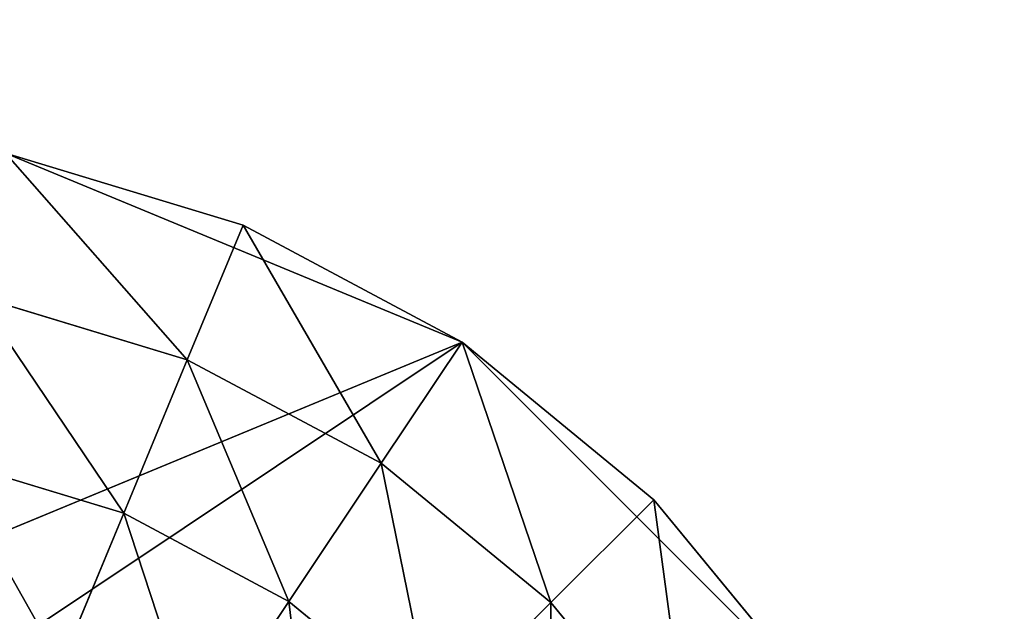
# Model space of a CAD drawing. Extents: x 0 to 35.8, y 0 to 26.7.
# Tile 213 of 227: x 33.036 to 34.24, y 6.726 to 7.45. Entities that reach past the tile are written whole.
import ezdxf

# ---------------------------------------------------------------- set-up
doc = ezdxf.new("R2010")
doc.units = 0
doc.header["$MEASUREMENT"] = 0
doc.layers.get('0').update_dxf_attribs({"color": 13, "linetype": 'CONTINUOUS'})
for name, color, linetype in [('HDS8645C_-_BODY', 252, 'CONTINUOUS'), ('HDS8645C_-_CERAMIC_TOP', 29, 'CONTINUOUS'), ('HEI8056C_-_LEGS', 252, 'CONTINUOUS')]:
    doc.layers.add(name, color=color, linetype=linetype)

# ---------------------------------------------------------------- blocks, each defined once
blk = doc.blocks.new('HIS8055U_TRADECAD_DXF')
at = {"layer": 'HEI8056C_-_LEGS', "color": 0}
for p, q in [((15.11665, -6.0842, -14.64235), (15.40725, -6.1724, -14.64235)), ((15.11665, -6.0842, -14.64235), (15.40725, -6.1724, -14.64235)), ((15.33905, -6.337, -14.78425), (15.40725, -6.1724, -14.64235)), ((15.33905, -6.337, -14.78425), (15.40725, -6.1724, -14.64235)), ((15.40725, -6.1724, -14.64235), (15.67505, -6.3155, -14.64235)), ((15.40725, -6.1724, -14.64235), (15.67505, -6.3155, -14.64235)), ((15.33905, -6.337, -14.92275), (15.08185, -6.259, -14.92275)), ((15.33905, -6.337, -14.78425), (15.08185, -6.259, -14.78425)), ((15.33905, -6.337, -14.92275), (15.08185, -6.259, -14.92275)), ((15.33905, -6.337, -14.78425), (15.08185, -6.259, -14.78425)), ((15.67505, -6.3155, -14.64235), (13.29505, -7.3013, -14.64235)), ((15.67505, -6.3155, -14.64235), (13.29505, -7.3013, -14.64235)), ((15.57605, -6.4637, -14.78425), (15.67505, -6.3155, -14.64235)), ((15.57605, -6.4637, -14.78425), (15.67505, -6.3155, -14.64235)), ((16.10245, -6.7429, -14.64235), (15.67505, -6.3155, -14.64235)), ((15.67505, -6.3155, -14.64235), (15.90975, -6.5082, -14.64235)), ((16.10245, -6.7429, -14.64235), (15.67505, -6.3155, -14.64235)), ((15.67505, -6.3155, -14.64235), (15.90975, -6.5082, -14.64235)), ((15.33905, -6.337, -14.92275), (15.26125, -6.5247, -15.04285)), ((15.33905, -6.337, -14.92275), (15.26125, -6.5247, -15.04285)), ((15.57605, -6.4637, -14.92275), (15.33905, -6.337, -14.92275)), ((15.57605, -6.4637, -14.78425), (15.33905, -6.337, -14.78425)), ((15.33905, -6.337, -14.78425), (15.33905, -6.337, -14.92275)), ((15.57605, -6.4637, -14.92275), (15.33905, -6.337, -14.92275)), ((15.33905, -6.337, -14.78425), (15.33905, -6.337, -14.92275)), ((15.57605, -6.4637, -14.78425), (15.33905, -6.337, -14.78425)), ((15.26125, -6.5247, -15.04285), (15.04225, -6.4583, -15.04285)), ((15.04225, -6.4583, -17.22795), (15.26125, -6.5247, -17.22795)), ((15.26125, -6.5247, -15.04285), (15.04225, -6.4583, -15.04285)), ((15.04225, -6.4583, -17.22795), (15.26125, -6.5247, -17.22795)), ((15.57605, -6.4637, -14.92275), (15.46315, -6.6326, -15.04285)), ((15.57605, -6.4637, -14.92275), (15.46315, -6.6326, -15.04285)), ((15.78375, -6.6342, -14.92275), (15.57605, -6.4637, -14.92275)), ((15.78375, -6.6342, -14.78425), (15.57605, -6.4637, -14.78425)), ((15.57605, -6.4637, -14.78425), (15.57605, -6.4637, -14.92275)), ((15.78375, -6.6342, -14.92275), (15.57605, -6.4637, -14.92275)), ((15.57605, -6.4637, -14.78425), (15.57605, -6.4637, -14.92275)), ((15.78375, -6.6342, -14.78425), (15.57605, -6.4637, -14.78425)), ((15.78375, -6.6342, -14.78425), (15.90975, -6.5082, -14.64235)), ((15.78375, -6.6342, -14.78425), (15.90975, -6.5082, -14.64235)), ((15.90975, -6.5082, -14.64235), (16.10245, -6.7429, -14.64235)), ((15.90975, -6.5082, -14.64235), (16.10245, -6.7429, -14.64235)), ((15.26125, -6.5247, -17.22795), (15.18435, -6.7104, -17.22795)), ((15.26125, -6.5247, -17.22795), (15.18435, -6.7104, -17.22795)), ((15.46315, -6.6326, -15.04285), (15.26125, -6.5247, -15.04285)), ((15.26125, -6.5247, -15.04285), (15.26125, -6.5247, -17.22795)), ((15.26125, -6.5247, -17.22795), (15.46315, -6.6326, -17.22795)), ((15.46315, -6.6326, -15.04285), (15.26125, -6.5247, -15.04285)), ((15.26125, -6.5247, -15.04285), (15.26125, -6.5247, -17.22795)), ((15.26125, -6.5247, -17.22795), (15.46315, -6.6326, -17.22795)), ((15.46315, -6.6326, -17.22795), (15.35145, -6.7997, -17.22795)), ((15.46315, -6.6326, -17.22795), (15.35145, -6.7997, -17.22795)), ((15.64015, -6.7779, -15.04285), (15.46315, -6.6326, -15.04285)), ((15.46315, -6.6326, -15.04285), (15.46315, -6.6326, -17.22795)), ((15.46315, -6.6326, -17.22795), (15.64015, -6.7779, -17.22795)), ((15.64015, -6.7779, -15.04285), (15.46315, -6.6326, -15.04285)), ((15.46315, -6.6326, -15.04285), (15.46315, -6.6326, -17.22795)), ((15.46315, -6.6326, -17.22795), (15.64015, -6.7779, -17.22795)), ((15.78375, -6.6342, -14.92275), (15.64015, -6.7779, -15.04285)), ((15.78375, -6.6342, -14.92275), (15.64015, -6.7779, -15.04285)), ((15.95425, -6.8419, -14.92275), (15.78375, -6.6342, -14.92275)), ((15.78375, -6.6342, -14.78425), (15.78375, -6.6342, -14.92275)), ((15.95425, -6.8419, -14.92275), (15.78375, -6.6342, -14.92275)), ((15.95425, -6.8419, -14.78425), (15.78375, -6.6342, -14.78425)), ((15.78375, -6.6342, -14.78425), (15.78375, -6.6342, -14.92275)), ((15.95425, -6.8419, -14.78425), (15.78375, -6.6342, -14.78425))]:
    blk.add_line(p, q, dxfattribs=at)
at = {"color": 0}
mesh = blk.add_polyface(dxfattribs=at)
corners = [(17.28565, -9.6021, -14.33995), (-17.22295, 9.6713, -14.33995), (-17.22295, -9.6021, -14.33995), (17.28565, 9.6713, -14.33995)]
mesh.append_faces([[corners[k] for k in face] for face in [(0, 1, 2), (1, 0, 3)]], dxfattribs={"vtx0": -1, "color": 0})
at = {"layer": 'HDS8645C_-_BODY', "color": 0}
mesh = blk.add_polyface(dxfattribs=at)
corners = [(16.64532, -9.23304, -14.65245), (-16.56002, 9.37696, -14.65245), (-16.56002, -9.23304, -14.65245), (16.64532, 9.37696, -14.65245)]
mesh.append_faces([[corners[k] for k in face] for face in [(0, 1, 2), (1, 0, 3)]], dxfattribs={"vtx0": -1, "color": 0})
at = {"layer": 'HDS8645C_-_CERAMIC_TOP', "color": 0}
mesh = blk.add_polyface(dxfattribs=at)
corners = [(17.83165, 10.6876, 17.27015), (-17.76255, -12.6526, 17.27015), (-17.76255, 10.6876, 17.27015), (17.83165, -12.6526, 17.27015)]
mesh.append_faces([[corners[k] for k in face] for face in [(0, 1, 2), (1, 0, 3)]], dxfattribs={"vtx0": -1, "color": 0})
at = {"layer": 'HEI8056C_-_LEGS', "color": 0}
mesh = blk.add_polyface(dxfattribs=at)
corners = [(15.11665, -6.0842, -14.64235), (15.67505, -6.3155, -14.64235), (13.29505, -7.3013, -14.64235), (15.40725, -6.1724, -14.64235)]
mesh.append_faces([[corners[k] for k in face] for face in [(0, 1, 2), (1, 0, 3)]], dxfattribs={"vtx0": -1, "color": 0})
mesh = blk.add_polyface(dxfattribs=at)
corners = [(15.33905, -6.337, -14.78425), (15.11665, -6.0842, -14.64235), (15.08185, -6.259, -14.78425), (15.40725, -6.1724, -14.64235)]
mesh.append_faces([[corners[k] for k in face] for face in [(0, 1, 2), (1, 0, 3)]], dxfattribs={"vtx0": -1, "color": 0})
mesh = blk.add_polyface(dxfattribs=at)
corners = [(15.57605, -6.4637, -14.78425), (15.40725, -6.1724, -14.64235), (15.33905, -6.337, -14.78425), (15.67505, -6.3155, -14.64235)]
mesh.append_faces([[corners[k] for k in face] for face in [(0, 1, 2), (1, 0, 3)]], dxfattribs={"vtx0": -1, "color": 0})
mesh = blk.add_polyface(dxfattribs=at)
corners = [(15.26125, -6.5247, -15.04285), (15.08185, -6.259, -14.92275), (15.04225, -6.4583, -15.04285), (15.33905, -6.337, -14.92275)]
mesh.append_faces([[corners[k] for k in face] for face in [(0, 1, 2), (1, 0, 3)]], dxfattribs={"vtx0": -1, "color": 0})
mesh = blk.add_polyface(dxfattribs=at)
corners = [(15.33905, -6.337, -14.78425), (15.08185, -6.259, -14.92275), (15.33905, -6.337, -14.92275), (15.08185, -6.259, -14.78425)]
mesh.append_faces([[corners[k] for k in face] for face in [(0, 1, 2), (1, 0, 3)]], dxfattribs={"vtx0": -1, "color": 0})
mesh = blk.add_polyface(dxfattribs=at)
corners = [(15.67505, -6.3155, -14.64235), (13.29505, -7.9058, -14.64235), (13.29505, -7.3013, -14.64235), (16.10245, -6.7429, -14.64235)]
mesh.append_faces([[corners[k] for k in face] for face in [(0, 1, 2), (1, 0, 3)]], dxfattribs={"vtx0": -1, "color": 0})
mesh = blk.add_polyface(dxfattribs=at)
corners = [(15.78375, -6.6342, -14.78425), (15.67505, -6.3155, -14.64235), (15.57605, -6.4637, -14.78425), (15.90975, -6.5082, -14.64235)]
mesh.append_faces([[corners[k] for k in face] for face in [(0, 1, 2), (1, 0, 3)]], dxfattribs={"vtx0": -1, "color": 0})
mesh = blk.add_polyface(dxfattribs=at)
corners = [(16.10245, -6.7429, -14.64235), (15.67505, -6.3155, -14.64235), (15.90975, -6.5082, -14.64235)]
mesh.append_faces([[corners[k] for k in face] for face in [(0, 1, 2)]], dxfattribs={"color": 0})
mesh = blk.add_polyface(dxfattribs=at)
corners = [(15.46315, -6.6326, -15.04285), (15.33905, -6.337, -14.92275), (15.26125, -6.5247, -15.04285), (15.57605, -6.4637, -14.92275)]
mesh.append_faces([[corners[k] for k in face] for face in [(0, 1, 2), (1, 0, 3)]], dxfattribs={"vtx0": -1, "color": 0})
mesh = blk.add_polyface(dxfattribs=at)
corners = [(15.57605, -6.4637, -14.78425), (15.33905, -6.337, -14.92275), (15.57605, -6.4637, -14.92275), (15.33905, -6.337, -14.78425)]
mesh.append_faces([[corners[k] for k in face] for face in [(0, 1, 2), (1, 0, 3)]], dxfattribs={"vtx0": -1, "color": 0})
mesh = blk.add_polyface(dxfattribs=at)
corners = [(15.18435, -6.7104, -17.22795), (15.04225, -6.4583, -17.22795), (15.00305, -6.6554, -17.22795), (15.26125, -6.5247, -17.22795)]
mesh.append_faces([[corners[k] for k in face] for face in [(0, 1, 2), (1, 0, 3)]], dxfattribs={"vtx0": -1, "color": 0})
mesh = blk.add_polyface(dxfattribs=at)
corners = [(15.26125, -6.5247, -15.04285), (15.04225, -6.4583, -17.22795), (15.26125, -6.5247, -17.22795), (15.04225, -6.4583, -15.04285)]
mesh.append_faces([[corners[k] for k in face] for face in [(0, 1, 2), (1, 0, 3)]], dxfattribs={"vtx0": -1, "color": 0})
mesh = blk.add_polyface(dxfattribs=at)
corners = [(15.64015, -6.7779, -15.04285), (15.57605, -6.4637, -14.92275), (15.46315, -6.6326, -15.04285), (15.78375, -6.6342, -14.92275)]
mesh.append_faces([[corners[k] for k in face] for face in [(0, 1, 2), (1, 0, 3)]], dxfattribs={"vtx0": -1, "color": 0})
mesh = blk.add_polyface(dxfattribs=at)
corners = [(15.78375, -6.6342, -14.78425), (15.57605, -6.4637, -14.92275), (15.78375, -6.6342, -14.92275), (15.57605, -6.4637, -14.78425)]
mesh.append_faces([[corners[k] for k in face] for face in [(0, 1, 2), (1, 0, 3)]], dxfattribs={"vtx0": -1, "color": 0})
mesh = blk.add_polyface(dxfattribs=at)
corners = [(15.95425, -6.8419, -14.78425), (15.90975, -6.5082, -14.64235), (15.78375, -6.6342, -14.78425), (16.10245, -6.7429, -14.64235)]
mesh.append_faces([[corners[k] for k in face] for face in [(0, 1, 2), (1, 0, 3)]], dxfattribs={"vtx0": -1, "color": 0})
mesh = blk.add_polyface(dxfattribs=at)
corners = [(15.35145, -6.7997, -17.22795), (15.26125, -6.5247, -17.22795), (15.18435, -6.7104, -17.22795), (15.46315, -6.6326, -17.22795)]
mesh.append_faces([[corners[k] for k in face] for face in [(0, 1, 2), (1, 0, 3)]], dxfattribs={"vtx0": -1, "color": 0})
mesh = blk.add_polyface(dxfattribs=at)
corners = [(15.46315, -6.6326, -15.04285), (15.26125, -6.5247, -17.22795), (15.46315, -6.6326, -17.22795), (15.26125, -6.5247, -15.04285)]
mesh.append_faces([[corners[k] for k in face] for face in [(0, 1, 2), (1, 0, 3)]], dxfattribs={"vtx0": -1, "color": 0})
mesh = blk.add_polyface(dxfattribs=at)
corners = [(15.49795, -6.92, -17.22795), (15.46315, -6.6326, -17.22795), (15.35145, -6.7997, -17.22795), (15.64015, -6.7779, -17.22795)]
mesh.append_faces([[corners[k] for k in face] for face in [(0, 1, 2), (1, 0, 3)]], dxfattribs={"vtx0": -1, "color": 0})
mesh = blk.add_polyface(dxfattribs=at)
corners = [(15.64015, -6.7779, -15.04285), (15.46315, -6.6326, -17.22795), (15.64015, -6.7779, -17.22795), (15.46315, -6.6326, -15.04285)]
mesh.append_faces([[corners[k] for k in face] for face in [(0, 1, 2), (1, 0, 3)]], dxfattribs={"vtx0": -1, "color": 0})
mesh = blk.add_polyface(dxfattribs=at)
corners = [(15.78535, -6.9548, -15.04285), (15.78375, -6.6342, -14.92275), (15.64015, -6.7779, -15.04285), (15.95425, -6.8419, -14.92275)]
mesh.append_faces([[corners[k] for k in face] for face in [(0, 1, 2), (1, 0, 3)]], dxfattribs={"vtx0": -1, "color": 0})
mesh = blk.add_polyface(dxfattribs=at)
corners = [(15.78375, -6.6342, -14.78425), (15.95425, -6.8419, -14.92275), (15.95425, -6.8419, -14.78425), (15.78375, -6.6342, -14.92275)]
mesh.append_faces([[corners[k] for k in face] for face in [(0, 1, 2), (1, 0, 3)]], dxfattribs={"vtx0": -1, "color": 0})
blk = doc.blocks.new('HIS8655C_TRADECAD_DXF')
at = {"color": 0}
blk.add_blockref('HIS8055U_TRADECAD_DXF', (0, 0), dxfattribs=at)
blk = doc.blocks.new('HIS8655C_TRADECAD_DXF0')
at = {"color": 0}
blk.add_blockref('HIS8655C_TRADECAD_DXF', (0, 0), dxfattribs=at)
blk = doc.blocks.new('HIS8655C_TRADECAD_DXF1')
at = {"color": 0}
blk.add_blockref('HIS8655C_TRADECAD_DXF0', (17.90215, 13.3707, 17.53955), dxfattribs=at)

msp = doc.modelspace()

# ---------------------------------------------------------------- block references
at = {"color": 0}
msp.add_blockref('HIS8655C_TRADECAD_DXF1', (0, 0), dxfattribs=at)

doc.saveas('drawing.dxf')
